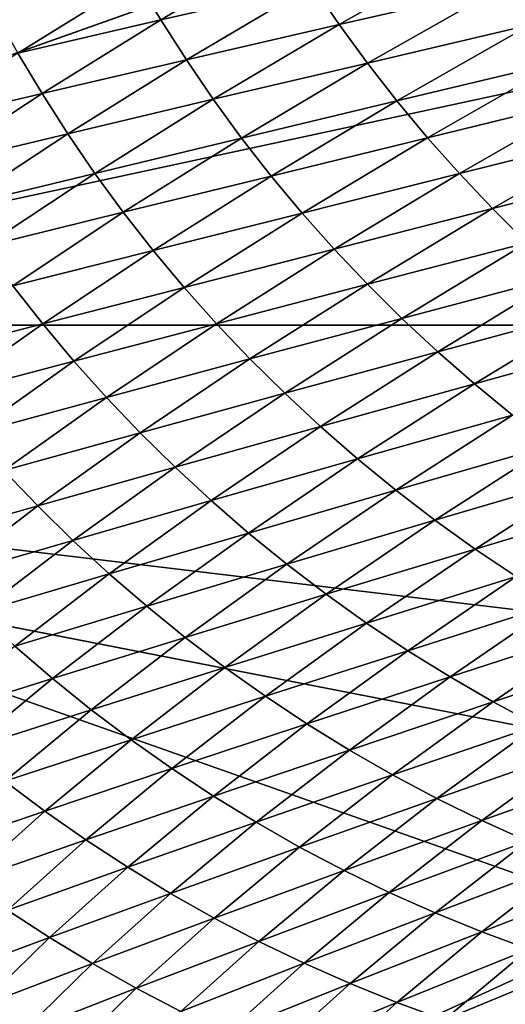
# Model space of a CAD drawing. Extents: x -54 to 446, y -6 to 1624.
# Tile 32 of 225: x -15.502 to -15.274, y 1554.858 to 1555.321. Entities that reach past the tile are written whole.
import ezdxf

# ---------------------------------------------------------------- set-up
doc = ezdxf.new("R2010")
doc.units = 0
doc.header["$LTSCALE"] = 46.933333
for name, color, linetype in [('1000', 7, 'CONTINUOUS'), ('1346', 7, 'CONTINUOUS'), ('1370', 7, 'CONTINUOUS'), ('1514', 7, 'CONTINUOUS'), ('1520', 7, 'CONTINUOUS'), ('974', 7, 'CONTINUOUS')]:
    doc.layers.add(name, color=color, linetype=linetype)

msp = doc.modelspace()

# ---------------------------------------------------------------- linework, layer by layer
at = {"layer": '1000', "color": 7, "linetype": 'CONTINUOUS'}
for points in [[(-15.995, 1555.13135, -0.4), (-15.76858, 1622.70779, -2.71141), (-13.61758, 1568, -8.40008), (-15.995, 1555.13135, -0.4)], [(-13.61758, 1565.59674, -8.40008), (-15.995, 1555.13135, -0.4), (-13.61758, 1568, -8.40008), (-13.61758, 1565.59674, -8.40008)], [(-13.61758, 1561.40326, -8.40008), (-15.995, 1555.13135, -0.4), (-13.61758, 1565.59674, -8.40008), (-13.61758, 1561.40326, -8.40008)], [(-13.61758, 1558, -8.40008), (-15.995, 1555.13135, -0.4), (-13.61758, 1561.40326, -8.40008), (-13.61758, 1558, -8.40008)], [(-13.45386, 1557.3112, -8.65988), (-15.995, 1555.13135, -0.4), (-13.61758, 1558, -8.40008), (-13.45386, 1557.3112, -8.65988)], [(-13.16788, 1556.92097, -9.08884), (-15.995, 1555.13135, -0.4), (-13.45386, 1557.3112, -8.65988), (-13.16788, 1556.92097, -9.08884)], [(-12.83956, 1556.67774, -9.54702), (-15.995, 1555.13135, -0.4), (-13.16788, 1556.92097, -9.08884), (-12.83956, 1556.67774, -9.54702)], [(-12.13891, 1556.5, -10.42338), (-15.995, 1555.13135, -0.4), (-12.83956, 1556.67774, -9.54702), (-12.13891, 1556.5, -10.42338)], [(-8.54071, 1554.23446, -13.52983), (-15.995, 1555.13135, -0.4), (-9.64452, 1556.5, -12.76649), (-8.54071, 1554.23446, -13.52983)], [(-9.64452, 1556.5, -12.76649), (-15.995, 1555.13135, -0.4), (-12.13891, 1556.5, -10.42338), (-9.64452, 1556.5, -12.76649)]]:
    msp.add_3dface(points, dxfattribs=at)
at = {"layer": '1346', "color": 7, "linetype": 'CONTINUOUS'}
for points in [[(-15.995, 1620.55017, -0.4), (-15.995, 1555.13135, -0.4), (-15.08628, 1620.55017, -0.4), (-15.995, 1620.55017, -0.4)], [(-15.995, 1555.13135, -0.4), (-15.08628, 1554.95407, -0.4), (-15.08628, 1620.55017, -0.4), (-15.995, 1555.13135, -0.4)], [(-15.995, 1555.13135, -0.4), (-15.78947, 1554.6319, -0.4), (-15.08628, 1554.95407, -0.4), (-15.995, 1555.13135, -0.4)], [(-15.78947, 1554.6319, -0.4), (-15.29239, 1554.4243, -0.4), (-15.08628, 1554.95407, -0.4), (-15.78947, 1554.6319, -0.4)], [(-15.29239, 1554.4243, -0.4), (-15.08628, 1554.4243, -0.4), (-15.08628, 1554.95407, -0.4), (-15.29239, 1554.4243, -0.4)]]:
    msp.add_3dface(points, dxfattribs=at)
at = {"layer": '1370', "color": 7, "linetype": 'CONTINUOUS'}
for points in [[(-15.29993, 1554.47769, 0.04261), (-9.9296, 1556.0576, 9.8693), (-15.3, 1554.48291, 0.08523), (-15.29993, 1554.47769, 0.04261)], [(-15.3, 1554.48291, 0.08523), (-9.9296, 1556.0576, 9.8693), (-15.29807, 1554.51251, 0.32473), (-15.3, 1554.48291, 0.08523)], [(-15.29985, 1554.47248), (-9.9296, 1556.0576, 9.8693), (-15.29993, 1554.47769, 0.04261), (-15.29985, 1554.47248)], [(-14, 1554.47248), (-9.9296, 1556.0576, 9.8693), (-15.29985, 1554.47248), (-14, 1554.47248)], [(-15.29807, 1554.51251, 0.32473), (-9.9296, 1556.0576, 9.8693), (-15.29268, 1554.54227, 0.56201), (-15.29807, 1554.51251, 0.32473)], [(-15.29268, 1554.54227, 0.56201), (-9.9296, 1556.0576, 9.8693), (-15.28382, 1554.57219, 0.79705), (-15.29268, 1554.54227, 0.56201)], [(-15.28382, 1554.57219, 0.79705), (-9.9296, 1556.0576, 9.8693), (-15.27148, 1554.60223, 1.02974), (-15.28382, 1554.57219, 0.79705)]]:
    msp.add_3dface(points, dxfattribs=at)
at = {"layer": '1514', "color": 7, "linetype": 'CONTINUOUS'}
for points in [[(-16, 1618.82723), (-16, 1619.82216), (-15.00018, 1555.1777), (-16, 1618.82723)], [(-15.00018, 1555.1777), (-16, 1619.82216), (-15.00018, 1619.82216), (-15.00018, 1555.1777)], [(-16, 1616.85158), (-16, 1618.82723), (-15.00018, 1555.1777), (-16, 1616.85158)], [(-16, 1614.87376), (-16, 1616.85158), (-15.00018, 1555.1777), (-16, 1614.87376)], [(-16, 1612.89379), (-16, 1614.87376), (-15.00018, 1555.1777), (-16, 1612.89379)], [(-16, 1610.91167), (-16, 1612.89379), (-15.00018, 1555.1777), (-16, 1610.91167)], [(-16, 1608.9274), (-16, 1610.91167), (-15.00018, 1555.1777), (-16, 1608.9274)], [(-16, 1606.94096), (-16, 1608.9274), (-15.00018, 1555.1777), (-16, 1606.94096)], [(-16, 1604.95238), (-16, 1606.94096), (-15.00018, 1555.1777), (-16, 1604.95238)], [(-16, 1602.96164), (-16, 1604.95238), (-15.00018, 1555.1777), (-16, 1602.96164)], [(-16, 1600.96874), (-16, 1602.96164), (-15.00018, 1555.1777), (-16, 1600.96874)], [(-16, 1598.97369), (-16, 1600.96874), (-15.00018, 1555.1777), (-16, 1598.97369)], [(-16, 1596.97649), (-16, 1598.97369), (-15.00018, 1555.1777), (-16, 1596.97649)], [(-16, 1594.97713), (-16, 1596.97649), (-15.00018, 1555.1777), (-16, 1594.97713)], [(-16, 1592.97561), (-16, 1594.97713), (-15.00018, 1555.1777), (-16, 1592.97561)], [(-16, 1590.97195), (-16, 1592.97561), (-15.00018, 1555.1777), (-16, 1590.97195)], [(-16, 1588.96612), (-16, 1590.97195), (-15.00018, 1555.1777), (-16, 1588.96612)], [(-16, 1587.77903), (-16, 1588.96612), (-15.00018, 1555.1777), (-16, 1587.77903)], [(-16, 1586.9722), (-16, 1587.77903), (-15.00018, 1555.1777), (-16, 1586.9722)], [(-16, 1584.99652), (-16, 1586.9722), (-15.00018, 1555.1777), (-16, 1584.99652)], [(-16, 1583.01876), (-16, 1584.99652), (-15.00018, 1555.1777), (-16, 1583.01876)], [(-16, 1581.03892), (-16, 1583.01876), (-15.00018, 1555.1777), (-16, 1581.03892)], [(-16, 1579.05699), (-16, 1581.03892), (-15.00018, 1555.1777), (-16, 1579.05699)], [(-16, 1577.07298), (-16, 1579.05699), (-15.00018, 1555.1777), (-16, 1577.07298)], [(-16, 1575.08689), (-16, 1577.07298), (-15.00018, 1555.1777), (-16, 1575.08689)], [(-16, 1573.09872), (-16, 1575.08689), (-15.00018, 1555.1777), (-16, 1573.09872)], [(-16, 1571.10847), (-16, 1573.09872), (-15.00018, 1555.1777), (-16, 1571.10847)], [(-16, 1569.11613), (-16, 1571.10847), (-15.00018, 1555.1777), (-16, 1569.11613)], [(-16, 1567.12172), (-16, 1569.11613), (-15.00018, 1555.1777), (-16, 1567.12172)], [(-16, 1565.12522), (-16, 1567.12172), (-15.00018, 1555.1777), (-16, 1565.12522)], [(-16, 1563.12664), (-16, 1565.12522), (-15.00018, 1555.1777), (-16, 1563.12664)], [(-16, 1561.12598), (-16, 1563.12664), (-15.00018, 1555.1777), (-16, 1561.12598)], [(-16, 1559.12324), (-16, 1561.12598), (-15.00018, 1555.1777), (-16, 1559.12324)], [(-16, 1557.11841), (-16, 1559.12324), (-15.00018, 1555.1777), (-16, 1557.11841)], [(-16, 1555.1777), (-16, 1557.11841), (-15.00018, 1555.1777), (-16, 1555.1777)], [(-16, 1555.1777), (-14, 1554.47248), (-15.79687, 1554.68106), (-16, 1555.1777)], [(-14, 1554.47248), (-16, 1555.1777), (-15.00018, 1555.1777), (-14, 1554.47248)]]:
    msp.add_3dface(points, dxfattribs=at)
at = {"layer": '1520', "color": 7, "linetype": 'CONTINUOUS'}
for points in [[(-15.43563, 1555.32134, 3.83999), (-15.37621, 1555.35636, 4.07865), (-15.44708, 1555.34027, 3.83924), (-15.43563, 1555.32134, 3.83999)], [(-15.43563, 1555.32134, 3.83999), (-15.36423, 1555.33765, 4.07877), (-15.37621, 1555.35636, 4.07865), (-15.43563, 1555.32134, 3.83999)], [(-15.35168, 1555.31917, 4.07844), (-15.28883, 1555.3547, 4.31658), (-15.36423, 1555.33765, 4.07877), (-15.35168, 1555.31917, 4.07844)], [(-15.35168, 1555.31917, 4.07844), (-15.27572, 1555.33662, 4.31551), (-15.28883, 1555.3547, 4.31658), (-15.35168, 1555.31917, 4.07844)], [(-15.26196, 1555.31892, 4.31383), (-15.19572, 1555.35495, 4.55124), (-15.27572, 1555.33662, 4.31551), (-15.26196, 1555.31892, 4.31383)], [(-15.50297, 1555.30572, 3.60033), (-15.44708, 1555.34027, 3.83924), (-15.51383, 1555.32496, 3.59855), (-15.50297, 1555.30572, 3.60033)], [(-15.50297, 1555.30572, 3.60033), (-15.43563, 1555.32134, 3.83999), (-15.44708, 1555.34027, 3.83924), (-15.50297, 1555.30572, 3.60033)], [(-15.42359, 1555.30254, 3.84025), (-15.36423, 1555.33765, 4.07877), (-15.43563, 1555.32134, 3.83999), (-15.42359, 1555.30254, 3.84025)], [(-15.42359, 1555.30254, 3.84025), (-15.35168, 1555.31917, 4.07844), (-15.36423, 1555.33765, 4.07877), (-15.42359, 1555.30254, 3.84025)], [(-15.33849, 1555.30101, 4.07757), (-15.27572, 1555.33662, 4.31551), (-15.35168, 1555.31917, 4.07844), (-15.33849, 1555.30101, 4.07757)], [(-15.33849, 1555.30101, 4.07757), (-15.26196, 1555.31892, 4.31383), (-15.27572, 1555.33662, 4.31551), (-15.33849, 1555.30101, 4.07757)], [(-15.49146, 1555.28668, 3.60119), (-15.43563, 1555.32134, 3.83999), (-15.50297, 1555.30572, 3.60033), (-15.49146, 1555.28668, 3.60119)], [(-15.49146, 1555.28668, 3.60119), (-15.42359, 1555.30254, 3.84025), (-15.43563, 1555.32134, 3.83999), (-15.49146, 1555.28668, 3.60119)], [(-15.41096, 1555.28398, 3.84009), (-15.35168, 1555.31917, 4.07844), (-15.42359, 1555.30254, 3.84025), (-15.41096, 1555.28398, 3.84009)], [(-15.41096, 1555.28398, 3.84009), (-15.33849, 1555.30101, 4.07757), (-15.35168, 1555.31917, 4.07844), (-15.41096, 1555.28398, 3.84009)], [(-15.32464, 1555.28323, 4.07614), (-15.26196, 1555.31892, 4.31383), (-15.33849, 1555.30101, 4.07757), (-15.32464, 1555.28323, 4.07614)], [(-15.32464, 1555.28323, 4.07614), (-15.24762, 1555.30167, 4.31163), (-15.26196, 1555.31892, 4.31383), (-15.32464, 1555.28323, 4.07614)], [(-15.55525, 1555.27154, 3.36138), (-15.49146, 1555.28668, 3.60119), (-15.50297, 1555.30572, 3.60033), (-15.55525, 1555.27154, 3.36138)], [(-15.47935, 1555.26779, 3.6016), (-15.42359, 1555.30254, 3.84025), (-15.49146, 1555.28668, 3.60119), (-15.47935, 1555.26779, 3.6016)], [(-15.47935, 1555.26779, 3.6016), (-15.41096, 1555.28398, 3.84009), (-15.42359, 1555.30254, 3.84025), (-15.47935, 1555.26779, 3.6016)], [(-15.39768, 1555.26574, 3.83943), (-15.33849, 1555.30101, 4.07757), (-15.41096, 1555.28398, 3.84009), (-15.39768, 1555.26574, 3.83943)], [(-15.39768, 1555.26574, 3.83943), (-15.32464, 1555.28323, 4.07614), (-15.33849, 1555.30101, 4.07757), (-15.39768, 1555.26574, 3.83943)], [(-15.3102, 1555.26591, 4.07421), (-15.24762, 1555.30167, 4.31163), (-15.32464, 1555.28323, 4.07614), (-15.3102, 1555.26591, 4.07421)], [(-15.3102, 1555.26591, 4.07421), (-15.2327, 1555.28487, 4.30895), (-15.24762, 1555.30167, 4.31163), (-15.3102, 1555.26591, 4.07421)], [(-15.54369, 1555.25239, 3.36236), (-15.49146, 1555.28668, 3.60119), (-15.55525, 1555.27154, 3.36138), (-15.54369, 1555.25239, 3.36236)], [(-15.54369, 1555.25239, 3.36236), (-15.47935, 1555.26779, 3.6016), (-15.49146, 1555.28668, 3.60119), (-15.54369, 1555.25239, 3.36236)], [(-15.29519, 1555.24903, 4.07183), (-15.2327, 1555.28487, 4.30895), (-15.3102, 1555.26591, 4.07421), (-15.29519, 1555.24903, 4.07183)], [(-15.29519, 1555.24903, 4.07183), (-15.21722, 1555.26848, 4.3058), (-15.2327, 1555.28487, 4.30895), (-15.29519, 1555.24903, 4.07183)], [(-15.46665, 1555.24915, 3.60162), (-15.41096, 1555.28398, 3.84009), (-15.47935, 1555.26779, 3.6016), (-15.46665, 1555.24915, 3.60162)], [(-15.46665, 1555.24915, 3.60162), (-15.39768, 1555.26574, 3.83943), (-15.41096, 1555.28398, 3.84009), (-15.46665, 1555.24915, 3.60162)], [(-15.38375, 1555.24789, 3.83824), (-15.32464, 1555.28323, 4.07614), (-15.39768, 1555.26574, 3.83943), (-15.38375, 1555.24789, 3.83824)], [(-15.38375, 1555.24789, 3.83824), (-15.3102, 1555.26591, 4.07421), (-15.32464, 1555.28323, 4.07614), (-15.38375, 1555.24789, 3.83824)], [(-15.53152, 1555.23341, 3.36292), (-15.47935, 1555.26779, 3.6016), (-15.54369, 1555.25239, 3.36236), (-15.53152, 1555.23341, 3.36292)], [(-15.53152, 1555.23341, 3.36292), (-15.46665, 1555.24915, 3.60162), (-15.47935, 1555.26779, 3.6016), (-15.53152, 1555.23341, 3.36292)], [(-15.36922, 1555.2305, 3.83659), (-15.3102, 1555.26591, 4.07421), (-15.38375, 1555.24789, 3.83824), (-15.36922, 1555.2305, 3.83659)], [(-15.36922, 1555.2305, 3.83659), (-15.29519, 1555.24903, 4.07183), (-15.3102, 1555.26591, 4.07421), (-15.36922, 1555.2305, 3.83659)], [(-15.27961, 1555.23258, 4.06901), (-15.21722, 1555.26848, 4.3058), (-15.29519, 1555.24903, 4.07183), (-15.27961, 1555.23258, 4.06901)], [(-15.27961, 1555.23258, 4.06901), (-15.20118, 1555.25249, 4.30221), (-15.21722, 1555.26848, 4.3058), (-15.27961, 1555.23258, 4.06901)], [(-15.45329, 1555.23085, 3.60117), (-15.39768, 1555.26574, 3.83943), (-15.46665, 1555.24915, 3.60162), (-15.45329, 1555.23085, 3.60117)], [(-15.45329, 1555.23085, 3.60117), (-15.38375, 1555.24789, 3.83824), (-15.39768, 1555.26574, 3.83943), (-15.45329, 1555.23085, 3.60117)], [(-15.26347, 1555.21654, 4.06579), (-15.20118, 1555.25249, 4.30221), (-15.27961, 1555.23258, 4.06901), (-15.26347, 1555.21654, 4.06579)], [(-15.51874, 1555.2147, 3.36312), (-15.46665, 1555.24915, 3.60162), (-15.53152, 1555.23341, 3.36292), (-15.51874, 1555.2147, 3.36312)], [(-15.51874, 1555.2147, 3.36312), (-15.45329, 1555.23085, 3.60117), (-15.46665, 1555.24915, 3.60162), (-15.51874, 1555.2147, 3.36312)], [(-15.43928, 1555.21293, 3.60023), (-15.38375, 1555.24789, 3.83824), (-15.45329, 1555.23085, 3.60117), (-15.43928, 1555.21293, 3.60023)], [(-15.43928, 1555.21293, 3.60023), (-15.36922, 1555.2305, 3.83659), (-15.38375, 1555.24789, 3.83824), (-15.43928, 1555.21293, 3.60023)], [(-15.35412, 1555.21356, 3.83452), (-15.29519, 1555.24903, 4.07183), (-15.36922, 1555.2305, 3.83659), (-15.35412, 1555.21356, 3.83452)], [(-15.35412, 1555.21356, 3.83452), (-15.27961, 1555.23258, 4.06901), (-15.29519, 1555.24903, 4.07183), (-15.35412, 1555.21356, 3.83452)], [(-15.50531, 1555.19633, 3.36289), (-15.45329, 1555.23085, 3.60117), (-15.51874, 1555.2147, 3.36312), (-15.50531, 1555.19633, 3.36289)], [(-15.50531, 1555.19633, 3.36289), (-15.43928, 1555.21293, 3.60023), (-15.45329, 1555.23085, 3.60117), (-15.50531, 1555.19633, 3.36289)], [(-15.42466, 1555.19546, 3.59886), (-15.36922, 1555.2305, 3.83659), (-15.43928, 1555.21293, 3.60023), (-15.42466, 1555.19546, 3.59886)], [(-15.42466, 1555.19546, 3.59886), (-15.35412, 1555.21356, 3.83452), (-15.36922, 1555.2305, 3.83659), (-15.42466, 1555.19546, 3.59886)], [(-15.33844, 1555.19705, 3.83204), (-15.27961, 1555.23258, 4.06901), (-15.35412, 1555.21356, 3.83452), (-15.33844, 1555.19705, 3.83204)], [(-15.33844, 1555.19705, 3.83204), (-15.26347, 1555.21654, 4.06579), (-15.27961, 1555.23258, 4.06901), (-15.33844, 1555.19705, 3.83204)], [(-15.3222, 1555.18096, 3.82917), (-15.26347, 1555.21654, 4.06579), (-15.33844, 1555.19705, 3.83204), (-15.3222, 1555.18096, 3.82917)], [(-15.3222, 1555.18096, 3.82917), (-15.24678, 1555.20093, 4.06216), (-15.26347, 1555.21654, 4.06579), (-15.3222, 1555.18096, 3.82917)], [(-15.49121, 1555.17835, 3.3622), (-15.43928, 1555.21293, 3.60023), (-15.50531, 1555.19633, 3.36289), (-15.49121, 1555.17835, 3.3622)], [(-15.49121, 1555.17835, 3.3622), (-15.42466, 1555.19546, 3.59886), (-15.43928, 1555.21293, 3.60023), (-15.49121, 1555.17835, 3.3622)], [(-15.40947, 1555.17846, 3.5971), (-15.35412, 1555.21356, 3.83452), (-15.42466, 1555.19546, 3.59886), (-15.40947, 1555.17846, 3.5971)], [(-15.40947, 1555.17846, 3.5971), (-15.33844, 1555.19705, 3.83204), (-15.35412, 1555.21356, 3.83452), (-15.40947, 1555.17846, 3.5971)], [(-15.3937, 1555.16189, 3.59496), (-15.33844, 1555.19705, 3.83204), (-15.40947, 1555.17846, 3.5971), (-15.3937, 1555.16189, 3.59496)], [(-15.3937, 1555.16189, 3.59496), (-15.3222, 1555.18096, 3.82917), (-15.33844, 1555.19705, 3.83204), (-15.3937, 1555.16189, 3.59496)], [(-15.3054, 1555.16531, 3.82593), (-15.24678, 1555.20093, 4.06216), (-15.3222, 1555.18096, 3.82917), (-15.3054, 1555.16531, 3.82593)], [(-15.3054, 1555.16531, 3.82593), (-15.22956, 1555.18578, 4.05818), (-15.24678, 1555.20093, 4.06216), (-15.3054, 1555.16531, 3.82593)], [(-15.55372, 1555.16221, 3.12467), (-15.49121, 1555.17835, 3.3622), (-15.50531, 1555.19633, 3.36289), (-15.55372, 1555.16221, 3.12467)], [(-15.47652, 1555.16082, 3.36112), (-15.42466, 1555.19546, 3.59886), (-15.49121, 1555.17835, 3.3622), (-15.47652, 1555.16082, 3.36112)], [(-15.47652, 1555.16082, 3.36112), (-15.40947, 1555.17846, 3.5971), (-15.42466, 1555.19546, 3.59886), (-15.47652, 1555.16082, 3.36112)], [(-15.28808, 1555.15014, 3.82234), (-15.22956, 1555.18578, 4.05818), (-15.3054, 1555.16531, 3.82593), (-15.28808, 1555.15014, 3.82234)], [(-15.28808, 1555.15014, 3.82234), (-15.21182, 1555.17113, 4.05384), (-15.22956, 1555.18578, 4.05818), (-15.28808, 1555.15014, 3.82234)], [(-15.53955, 1555.14416, 3.12424), (-15.49121, 1555.17835, 3.3622), (-15.55372, 1555.16221, 3.12467), (-15.53955, 1555.14416, 3.12424)], [(-15.53955, 1555.14416, 3.12424), (-15.47652, 1555.16082, 3.36112), (-15.49121, 1555.17835, 3.3622), (-15.53955, 1555.14416, 3.12424)], [(-15.46124, 1555.14375, 3.35967), (-15.40947, 1555.17846, 3.5971), (-15.47652, 1555.16082, 3.36112), (-15.46124, 1555.14375, 3.35967)], [(-15.46124, 1555.14375, 3.35967), (-15.3937, 1555.16189, 3.59496), (-15.40947, 1555.17846, 3.5971), (-15.46124, 1555.14375, 3.35967)], [(-15.37736, 1555.14576, 3.59245), (-15.3222, 1555.18096, 3.82917), (-15.3937, 1555.16189, 3.59496), (-15.37736, 1555.14576, 3.59245)], [(-15.37736, 1555.14576, 3.59245), (-15.3054, 1555.16531, 3.82593), (-15.3222, 1555.18096, 3.82917), (-15.37736, 1555.14576, 3.59245)], [(-15.27024, 1555.13547, 3.81843), (-15.21182, 1555.17113, 4.05384), (-15.28808, 1555.15014, 3.82234), (-15.27024, 1555.13547, 3.81843)], [(-15.36047, 1555.13008, 3.58959), (-15.3054, 1555.16531, 3.82593), (-15.37736, 1555.14576, 3.59245), (-15.36047, 1555.13008, 3.58959)], [(-15.36047, 1555.13008, 3.58959), (-15.28808, 1555.15014, 3.82234), (-15.3054, 1555.16531, 3.82593), (-15.36047, 1555.13008, 3.58959)], [(-15.52478, 1555.12657, 3.12344), (-15.47652, 1555.16082, 3.36112), (-15.53955, 1555.14416, 3.12424), (-15.52478, 1555.12657, 3.12344)], [(-15.52478, 1555.12657, 3.12344), (-15.46124, 1555.14375, 3.35967), (-15.47652, 1555.16082, 3.36112), (-15.52478, 1555.12657, 3.12344)], [(-15.44538, 1555.12713, 3.35786), (-15.3937, 1555.16189, 3.59496), (-15.46124, 1555.14375, 3.35967), (-15.44538, 1555.12713, 3.35786)], [(-15.44538, 1555.12713, 3.35786), (-15.37736, 1555.14576, 3.59245), (-15.3937, 1555.16189, 3.59496), (-15.44538, 1555.12713, 3.35786)], [(-15.34305, 1555.11488, 3.58641), (-15.28808, 1555.15014, 3.82234), (-15.36047, 1555.13008, 3.58959), (-15.34305, 1555.11488, 3.58641)], [(-15.34305, 1555.11488, 3.58641), (-15.27024, 1555.13547, 3.81843), (-15.28808, 1555.15014, 3.82234), (-15.34305, 1555.11488, 3.58641)], [(-15.42895, 1555.11096, 3.35572), (-15.37736, 1555.14576, 3.59245), (-15.44538, 1555.12713, 3.35786), (-15.42895, 1555.11096, 3.35572)], [(-15.42895, 1555.11096, 3.35572), (-15.36047, 1555.13008, 3.58959), (-15.37736, 1555.14576, 3.59245), (-15.42895, 1555.11096, 3.35572)], [(-15.50942, 1555.10945, 3.12231), (-15.46124, 1555.14375, 3.35967), (-15.52478, 1555.12657, 3.12344), (-15.50942, 1555.10945, 3.12231)], [(-15.50942, 1555.10945, 3.12231), (-15.44538, 1555.12713, 3.35786), (-15.46124, 1555.14375, 3.35967), (-15.50942, 1555.10945, 3.12231)], [(-15.32511, 1555.1002, 3.58292), (-15.27024, 1555.13547, 3.81843), (-15.34305, 1555.11488, 3.58641), (-15.32511, 1555.1002, 3.58292)], [(-15.32511, 1555.1002, 3.58292), (-15.25191, 1555.12134, 3.81421), (-15.27024, 1555.13547, 3.81843), (-15.32511, 1555.1002, 3.58292)], [(-15.49348, 1555.09279, 3.12085), (-15.44538, 1555.12713, 3.35786), (-15.50942, 1555.10945, 3.12231), (-15.49348, 1555.09279, 3.12085)], [(-15.49348, 1555.09279, 3.12085), (-15.42895, 1555.11096, 3.35572), (-15.44538, 1555.12713, 3.35786), (-15.49348, 1555.09279, 3.12085)], [(-15.41197, 1555.09525, 3.35324), (-15.36047, 1555.13008, 3.58959), (-15.42895, 1555.11096, 3.35572), (-15.41197, 1555.09525, 3.35324)], [(-15.41197, 1555.09525, 3.35324), (-15.34305, 1555.11488, 3.58641), (-15.36047, 1555.13008, 3.58959), (-15.41197, 1555.09525, 3.35324)], [(-15.30668, 1555.08607, 3.57913), (-15.25191, 1555.12134, 3.81421), (-15.32511, 1555.1002, 3.58292), (-15.30668, 1555.08607, 3.57913)], [(-15.30668, 1555.08607, 3.57913), (-15.23312, 1555.10776, 3.80971), (-15.25191, 1555.12134, 3.81421), (-15.30668, 1555.08607, 3.57913)], [(-15.39445, 1555.08004, 3.35046), (-15.34305, 1555.11488, 3.58641), (-15.41197, 1555.09525, 3.35324), (-15.39445, 1555.08004, 3.35046)], [(-15.39445, 1555.08004, 3.35046), (-15.32511, 1555.1002, 3.58292), (-15.34305, 1555.11488, 3.58641), (-15.39445, 1555.08004, 3.35046)], [(-15.554, 1555.07558, 2.88511), (-15.49348, 1555.09279, 3.12085), (-15.50942, 1555.10945, 3.12231), (-15.554, 1555.07558, 2.88511)], [(-15.47696, 1555.07658, 3.11906), (-15.42895, 1555.11096, 3.35572), (-15.49348, 1555.09279, 3.12085), (-15.47696, 1555.07658, 3.11906)], [(-15.47696, 1555.07658, 3.11906), (-15.41197, 1555.09525, 3.35324), (-15.42895, 1555.11096, 3.35572), (-15.47696, 1555.07658, 3.11906)], [(-15.28778, 1555.0725, 3.57508), (-15.23312, 1555.10776, 3.80971), (-15.30668, 1555.08607, 3.57913), (-15.28778, 1555.0725, 3.57508)], [(-15.28778, 1555.0725, 3.57508), (-15.21388, 1555.09476, 3.80494), (-15.23312, 1555.10776, 3.80971), (-15.28778, 1555.0725, 3.57508)], [(-15.37642, 1555.06535, 3.34739), (-15.32511, 1555.1002, 3.58292), (-15.39445, 1555.08004, 3.35046), (-15.37642, 1555.06535, 3.34739)], [(-15.37642, 1555.06535, 3.34739), (-15.30668, 1555.08607, 3.57913), (-15.32511, 1555.1002, 3.58292), (-15.37642, 1555.06535, 3.34739)], [(-15.45989, 1555.06084, 3.11697), (-15.41197, 1555.09525, 3.35324), (-15.47696, 1555.07658, 3.11906), (-15.45989, 1555.06084, 3.11697)], [(-15.45989, 1555.06084, 3.11697), (-15.39445, 1555.08004, 3.35046), (-15.41197, 1555.09525, 3.35324), (-15.45989, 1555.06084, 3.11697)], [(-15.26844, 1555.05952, 3.57078), (-15.21388, 1555.09476, 3.80494), (-15.28778, 1555.0725, 3.57508), (-15.26844, 1555.05952, 3.57078)], [(-15.53798, 1555.05887, 2.88399), (-15.49348, 1555.09279, 3.12085), (-15.554, 1555.07558, 2.88511), (-15.53798, 1555.05887, 2.88399)], [(-15.53798, 1555.05887, 2.88399), (-15.47696, 1555.07658, 3.11906), (-15.49348, 1555.09279, 3.12085), (-15.53798, 1555.05887, 2.88399)], [(-15.35789, 1555.05121, 3.34404), (-15.30668, 1555.08607, 3.57913), (-15.37642, 1555.06535, 3.34739), (-15.35789, 1555.05121, 3.34404)], [(-15.35789, 1555.05121, 3.34404), (-15.28778, 1555.0725, 3.57508), (-15.30668, 1555.08607, 3.57913), (-15.35789, 1555.05121, 3.34404)], [(-15.52139, 1555.04263, 2.88256), (-15.47696, 1555.07658, 3.11906), (-15.53798, 1555.05887, 2.88399), (-15.52139, 1555.04263, 2.88256)], [(-15.52139, 1555.04263, 2.88256), (-15.45989, 1555.06084, 3.11697), (-15.47696, 1555.07658, 3.11906), (-15.52139, 1555.04263, 2.88256)], [(-15.44228, 1555.04561, 3.11459), (-15.39445, 1555.08004, 3.35046), (-15.45989, 1555.06084, 3.11697), (-15.44228, 1555.04561, 3.11459)], [(-15.44228, 1555.04561, 3.11459), (-15.37642, 1555.06535, 3.34739), (-15.39445, 1555.08004, 3.35046), (-15.44228, 1555.04561, 3.11459)], [(-15.33889, 1555.03765, 3.34044), (-15.28778, 1555.0725, 3.57508), (-15.35789, 1555.05121, 3.34404), (-15.33889, 1555.03765, 3.34044)], [(-15.33889, 1555.03765, 3.34044), (-15.26844, 1555.05952, 3.57078), (-15.28778, 1555.0725, 3.57508), (-15.33889, 1555.03765, 3.34044)], [(-15.42416, 1555.03092, 3.11194), (-15.37642, 1555.06535, 3.34739), (-15.44228, 1555.04561, 3.11459), (-15.42416, 1555.03092, 3.11194)], [(-15.42416, 1555.03092, 3.11194), (-15.35789, 1555.05121, 3.34404), (-15.37642, 1555.06535, 3.34739), (-15.42416, 1555.03092, 3.11194)], [(-15.50423, 1555.02687, 2.88086), (-15.45989, 1555.06084, 3.11697), (-15.52139, 1555.04263, 2.88256), (-15.50423, 1555.02687, 2.88086)], [(-15.50423, 1555.02687, 2.88086), (-15.44228, 1555.04561, 3.11459), (-15.45989, 1555.06084, 3.11697), (-15.50423, 1555.02687, 2.88086)], [(-15.31945, 1555.02469, 3.3366), (-15.26844, 1555.05952, 3.57078), (-15.33889, 1555.03765, 3.34044), (-15.31945, 1555.02469, 3.3366)], [(-15.31945, 1555.02469, 3.3366), (-15.24867, 1555.04714, 3.56624), (-15.26844, 1555.05952, 3.57078), (-15.31945, 1555.02469, 3.3366)], [(-15.40554, 1555.01679, 3.10903), (-15.35789, 1555.05121, 3.34404), (-15.42416, 1555.03092, 3.11194), (-15.40554, 1555.01679, 3.10903)], [(-15.40554, 1555.01679, 3.10903), (-15.33889, 1555.03765, 3.34044), (-15.35789, 1555.05121, 3.34404), (-15.40554, 1555.01679, 3.10903)], [(-15.48654, 1555.01163, 2.87888), (-15.44228, 1555.04561, 3.11459), (-15.50423, 1555.02687, 2.88086), (-15.48654, 1555.01163, 2.87888)], [(-15.48654, 1555.01163, 2.87888), (-15.42416, 1555.03092, 3.11194), (-15.44228, 1555.04561, 3.11459), (-15.48654, 1555.01163, 2.87888)], [(-15.29959, 1555.01233, 3.33253), (-15.24867, 1555.04714, 3.56624), (-15.31945, 1555.02469, 3.3366), (-15.29959, 1555.01233, 3.33253)], [(-15.29959, 1555.01233, 3.33253), (-15.22849, 1555.03538, 3.5615), (-15.24867, 1555.04714, 3.56624), (-15.29959, 1555.01233, 3.33253)], [(-15.38646, 1555.00324, 3.10587), (-15.33889, 1555.03765, 3.34044), (-15.40554, 1555.01679, 3.10903), (-15.38646, 1555.00324, 3.10587)], [(-15.38646, 1555.00324, 3.10587), (-15.31945, 1555.02469, 3.3366), (-15.33889, 1555.03765, 3.34044), (-15.38646, 1555.00324, 3.10587)], [(-15.27931, 1555.00061, 3.32826), (-15.22849, 1555.03538, 3.5615), (-15.29959, 1555.01233, 3.33253), (-15.27931, 1555.00061, 3.32826)], [(-15.27931, 1555.00061, 3.32826), (-15.20792, 1555.02425, 3.55656), (-15.22849, 1555.03538, 3.5615), (-15.27931, 1555.00061, 3.32826)], [(-15.46834, 1554.99693, 2.87665), (-15.42416, 1555.03092, 3.11194), (-15.48654, 1555.01163, 2.87888), (-15.46834, 1554.99693, 2.87665)], [(-15.46834, 1554.99693, 2.87665), (-15.40554, 1555.01679, 3.10903), (-15.42416, 1555.03092, 3.11194), (-15.46834, 1554.99693, 2.87665)], [(-15.545, 1554.99334, 2.64493), (-15.48654, 1555.01163, 2.87888), (-15.50423, 1555.02687, 2.88086), (-15.545, 1554.99334, 2.64493)], [(-15.36692, 1554.99029, 3.10249), (-15.31945, 1555.02469, 3.3366), (-15.38646, 1555.00324, 3.10587), (-15.36692, 1554.99029, 3.10249)], [(-15.36692, 1554.99029, 3.10249), (-15.29959, 1555.01233, 3.33253), (-15.31945, 1555.02469, 3.3366), (-15.36692, 1554.99029, 3.10249)], [(-15.25864, 1554.98952, 3.32381), (-15.20792, 1555.02425, 3.55656), (-15.27931, 1555.00061, 3.32826), (-15.25864, 1554.98952, 3.32381)], [(-15.44964, 1554.9828, 2.87417), (-15.40554, 1555.01679, 3.10903), (-15.46834, 1554.99693, 2.87665), (-15.44964, 1554.9828, 2.87417)], [(-15.44964, 1554.9828, 2.87417), (-15.38646, 1555.00324, 3.10587), (-15.40554, 1555.01679, 3.10903), (-15.44964, 1554.9828, 2.87417)], [(-15.52723, 1554.97809, 2.64335), (-15.48654, 1555.01163, 2.87888), (-15.545, 1554.99334, 2.64493), (-15.52723, 1554.97809, 2.64335)], [(-15.52723, 1554.97809, 2.64335), (-15.46834, 1554.99693, 2.87665), (-15.48654, 1555.01163, 2.87888), (-15.52723, 1554.97809, 2.64335)], [(-15.34696, 1554.97796, 3.09889), (-15.29959, 1555.01233, 3.33253), (-15.36692, 1554.99029, 3.10249), (-15.34696, 1554.97796, 3.09889)], [(-15.34696, 1554.97796, 3.09889), (-15.27931, 1555.00061, 3.32826), (-15.29959, 1555.01233, 3.33253), (-15.34696, 1554.97796, 3.09889)], [(-15.43046, 1554.96927, 2.87146), (-15.38646, 1555.00324, 3.10587), (-15.44964, 1554.9828, 2.87417), (-15.43046, 1554.96927, 2.87146)], [(-15.43046, 1554.96927, 2.87146), (-15.36692, 1554.99029, 3.10249), (-15.38646, 1555.00324, 3.10587), (-15.43046, 1554.96927, 2.87146)], [(-15.32659, 1554.96627, 3.0951), (-15.27931, 1555.00061, 3.32826), (-15.34696, 1554.97796, 3.09889), (-15.32659, 1554.96627, 3.0951)], [(-15.32659, 1554.96627, 3.0951), (-15.25864, 1554.98952, 3.32381), (-15.27931, 1555.00061, 3.32826), (-15.32659, 1554.96627, 3.0951)], [(-15.50895, 1554.96339, 2.64153), (-15.46834, 1554.99693, 2.87665), (-15.52723, 1554.97809, 2.64335), (-15.50895, 1554.96339, 2.64153)], [(-15.50895, 1554.96339, 2.64153), (-15.44964, 1554.9828, 2.87417), (-15.46834, 1554.99693, 2.87665), (-15.50895, 1554.96339, 2.64153)], [(-15.41084, 1554.95634, 2.86853), (-15.36692, 1554.99029, 3.10249), (-15.43046, 1554.96927, 2.87146), (-15.41084, 1554.95634, 2.86853)], [(-15.41084, 1554.95634, 2.86853), (-15.34696, 1554.97796, 3.09889), (-15.36692, 1554.99029, 3.10249), (-15.41084, 1554.95634, 2.86853)], [(-15.30582, 1554.95523, 3.09113), (-15.25864, 1554.98952, 3.32381), (-15.32659, 1554.96627, 3.0951), (-15.30582, 1554.95523, 3.09113)], [(-15.30582, 1554.95523, 3.09113), (-15.23759, 1554.97909, 3.31919), (-15.25864, 1554.98952, 3.32381), (-15.30582, 1554.95523, 3.09113)], [(-15.49017, 1554.94927, 2.63949), (-15.44964, 1554.9828, 2.87417), (-15.50895, 1554.96339, 2.64153), (-15.49017, 1554.94927, 2.63949)], [(-15.49017, 1554.94927, 2.63949), (-15.43046, 1554.96927, 2.87146), (-15.44964, 1554.9828, 2.87417), (-15.49017, 1554.94927, 2.63949)], [(-15.28467, 1554.94485, 3.08699), (-15.23759, 1554.97909, 3.31919), (-15.30582, 1554.95523, 3.09113), (-15.28467, 1554.94485, 3.08699)], [(-15.28467, 1554.94485, 3.08699), (-15.21618, 1554.96934, 3.31443), (-15.23759, 1554.97909, 3.31919), (-15.28467, 1554.94485, 3.08699)], [(-15.39079, 1554.94404, 2.8654), (-15.34696, 1554.97796, 3.09889), (-15.41084, 1554.95634, 2.86853), (-15.39079, 1554.94404, 2.8654)], [(-15.39079, 1554.94404, 2.8654), (-15.32659, 1554.96627, 3.0951), (-15.34696, 1554.97796, 3.09889), (-15.39079, 1554.94404, 2.8654)], [(-15.47092, 1554.93574, 2.63722), (-15.43046, 1554.96927, 2.87146), (-15.49017, 1554.94927, 2.63949), (-15.47092, 1554.93574, 2.63722)], [(-15.47092, 1554.93574, 2.63722), (-15.41084, 1554.95634, 2.86853), (-15.43046, 1554.96927, 2.87146), (-15.47092, 1554.93574, 2.63722)], [(-15.37033, 1554.93238, 2.86208), (-15.32659, 1554.96627, 3.0951), (-15.39079, 1554.94404, 2.8654), (-15.37033, 1554.93238, 2.86208)], [(-15.37033, 1554.93238, 2.86208), (-15.30582, 1554.95523, 3.09113), (-15.32659, 1554.96627, 3.0951), (-15.37033, 1554.93238, 2.86208)], [(-15.26317, 1554.93516, 3.08271), (-15.21618, 1554.96934, 3.31443), (-15.28467, 1554.94485, 3.08699), (-15.26317, 1554.93516, 3.08271)], [(-15.546, 1554.93029, 2.40661), (-15.49017, 1554.94927, 2.63949), (-15.50895, 1554.96339, 2.64153), (-15.546, 1554.93029, 2.40661)], [(-15.45122, 1554.92284, 2.63475), (-15.41084, 1554.95634, 2.86853), (-15.47092, 1554.93574, 2.63722), (-15.45122, 1554.92284, 2.63475)], [(-15.45122, 1554.92284, 2.63475), (-15.39079, 1554.94404, 2.8654), (-15.41084, 1554.95634, 2.86853), (-15.45122, 1554.92284, 2.63475)], [(-15.34947, 1554.92138, 2.85859), (-15.30582, 1554.95523, 3.09113), (-15.37033, 1554.93238, 2.86208), (-15.34947, 1554.92138, 2.85859)], [(-15.34947, 1554.92138, 2.85859), (-15.28467, 1554.94485, 3.08699), (-15.30582, 1554.95523, 3.09113), (-15.34947, 1554.92138, 2.85859)], [(-15.52715, 1554.91618, 2.40498), (-15.49017, 1554.94927, 2.63949), (-15.546, 1554.93029, 2.40661), (-15.52715, 1554.91618, 2.40498)], [(-15.52715, 1554.91618, 2.40498), (-15.47092, 1554.93574, 2.63722), (-15.49017, 1554.94927, 2.63949), (-15.52715, 1554.91618, 2.40498)], [(-15.43108, 1554.91057, 2.63208), (-15.39079, 1554.94404, 2.8654), (-15.45122, 1554.92284, 2.63475), (-15.43108, 1554.91057, 2.63208)], [(-15.43108, 1554.91057, 2.63208), (-15.37033, 1554.93238, 2.86208), (-15.39079, 1554.94404, 2.8654), (-15.43108, 1554.91057, 2.63208)], [(-15.32823, 1554.91106, 2.85493), (-15.28467, 1554.94485, 3.08699), (-15.34947, 1554.92138, 2.85859), (-15.32823, 1554.91106, 2.85493)], [(-15.32823, 1554.91106, 2.85493), (-15.26317, 1554.93516, 3.08271), (-15.28467, 1554.94485, 3.08699), (-15.32823, 1554.91106, 2.85493)], [(-15.50783, 1554.90267, 2.40316), (-15.47092, 1554.93574, 2.63722), (-15.52715, 1554.91618, 2.40498), (-15.50783, 1554.90267, 2.40316)], [(-15.50783, 1554.90267, 2.40316), (-15.45122, 1554.92284, 2.63475), (-15.47092, 1554.93574, 2.63722), (-15.50783, 1554.90267, 2.40316)], [(-15.30664, 1554.90143, 2.85113), (-15.26317, 1554.93516, 3.08271), (-15.32823, 1554.91106, 2.85493), (-15.30664, 1554.90143, 2.85113)], [(-15.30664, 1554.90143, 2.85113), (-15.24134, 1554.92616, 3.07829), (-15.26317, 1554.93516, 3.08271), (-15.30664, 1554.90143, 2.85113)], [(-15.41054, 1554.89895, 2.62923), (-15.37033, 1554.93238, 2.86208), (-15.43108, 1554.91057, 2.63208), (-15.41054, 1554.89895, 2.62923)], [(-15.41054, 1554.89895, 2.62923), (-15.34947, 1554.92138, 2.85859), (-15.37033, 1554.93238, 2.86208), (-15.41054, 1554.89895, 2.62923)], [(-15.28472, 1554.8925, 2.8472), (-15.24134, 1554.92616, 3.07829), (-15.30664, 1554.90143, 2.85113), (-15.28472, 1554.8925, 2.8472)], [(-15.28472, 1554.8925, 2.8472), (-15.21925, 1554.91788, 3.07377), (-15.24134, 1554.92616, 3.07829), (-15.28472, 1554.8925, 2.8472)], [(-15.48805, 1554.88979, 2.40113), (-15.45122, 1554.92284, 2.63475), (-15.50783, 1554.90267, 2.40316), (-15.48805, 1554.88979, 2.40113)], [(-15.48805, 1554.88979, 2.40113), (-15.43108, 1554.91057, 2.63208), (-15.45122, 1554.92284, 2.63475), (-15.48805, 1554.88979, 2.40113)], [(-15.38959, 1554.88799, 2.62621), (-15.34947, 1554.92138, 2.85859), (-15.41054, 1554.89895, 2.62923), (-15.38959, 1554.88799, 2.62621)], [(-15.38959, 1554.88799, 2.62621), (-15.32823, 1554.91106, 2.85493), (-15.34947, 1554.92138, 2.85859), (-15.38959, 1554.88799, 2.62621)], [(-15.26252, 1554.88429, 2.84315), (-15.21925, 1554.91788, 3.07377), (-15.28472, 1554.8925, 2.8472), (-15.26252, 1554.88429, 2.84315)], [(-15.46784, 1554.87755, 2.39892), (-15.43108, 1554.91057, 2.63208), (-15.48805, 1554.88979, 2.40113), (-15.46784, 1554.87755, 2.39892)], [(-15.46784, 1554.87755, 2.39892), (-15.41054, 1554.89895, 2.62923), (-15.43108, 1554.91057, 2.63208), (-15.46784, 1554.87755, 2.39892)], [(-15.36827, 1554.87772, 2.62303), (-15.32823, 1554.91106, 2.85493), (-15.38959, 1554.88799, 2.62621), (-15.36827, 1554.87772, 2.62303)], [(-15.36827, 1554.87772, 2.62303), (-15.30664, 1554.90143, 2.85113), (-15.32823, 1554.91106, 2.85493), (-15.36827, 1554.87772, 2.62303)], [(-15.5412, 1554.87005, 2.16926), (-15.48805, 1554.88979, 2.40113), (-15.50783, 1554.90267, 2.40316), (-15.5412, 1554.87005, 2.16926)], [(-15.34659, 1554.86815, 2.61971), (-15.30664, 1554.90143, 2.85113), (-15.36827, 1554.87772, 2.62303), (-15.34659, 1554.86815, 2.61971)], [(-15.34659, 1554.86815, 2.61971), (-15.28472, 1554.8925, 2.8472), (-15.30664, 1554.90143, 2.85113), (-15.34659, 1554.86815, 2.61971)], [(-15.44722, 1554.86596, 2.39653), (-15.41054, 1554.89895, 2.62923), (-15.46784, 1554.87755, 2.39892), (-15.44722, 1554.86596, 2.39653)], [(-15.44722, 1554.86596, 2.39653), (-15.38959, 1554.88799, 2.62621), (-15.41054, 1554.89895, 2.62923), (-15.44722, 1554.86596, 2.39653)], [(-15.32458, 1554.85928, 2.61625), (-15.28472, 1554.8925, 2.8472), (-15.34659, 1554.86815, 2.61971), (-15.32458, 1554.85928, 2.61625)], [(-15.32458, 1554.85928, 2.61625), (-15.26252, 1554.88429, 2.84315), (-15.28472, 1554.8925, 2.8472), (-15.32458, 1554.85928, 2.61625)], [(-15.52136, 1554.85719, 2.16767), (-15.48805, 1554.88979, 2.40113), (-15.5412, 1554.87005, 2.16926), (-15.52136, 1554.85719, 2.16767)], [(-15.52136, 1554.85719, 2.16767), (-15.46784, 1554.87755, 2.39892), (-15.48805, 1554.88979, 2.40113), (-15.52136, 1554.85719, 2.16767)], [(-15.4262, 1554.85505, 2.39398), (-15.38959, 1554.88799, 2.62621), (-15.44722, 1554.86596, 2.39653), (-15.4262, 1554.85505, 2.39398)], [(-15.4262, 1554.85505, 2.39398), (-15.36827, 1554.87772, 2.62303), (-15.38959, 1554.88799, 2.62621), (-15.4262, 1554.85505, 2.39398)], [(-15.3023, 1554.85114, 2.61268), (-15.26252, 1554.88429, 2.84315), (-15.32458, 1554.85928, 2.61625), (-15.3023, 1554.85114, 2.61268)], [(-15.3023, 1554.85114, 2.61268), (-15.24011, 1554.8768, 2.839), (-15.26252, 1554.88429, 2.84315), (-15.3023, 1554.85114, 2.61268)], [(-15.50108, 1554.84498, 2.16591), (-15.46784, 1554.87755, 2.39892), (-15.52136, 1554.85719, 2.16767), (-15.50108, 1554.84498, 2.16591)], [(-15.50108, 1554.84498, 2.16591), (-15.44722, 1554.86596, 2.39653), (-15.46784, 1554.87755, 2.39892), (-15.50108, 1554.84498, 2.16591)], [(-15.40479, 1554.84483, 2.39128), (-15.36827, 1554.87772, 2.62303), (-15.4262, 1554.85505, 2.39398), (-15.40479, 1554.84483, 2.39128)], [(-15.40479, 1554.84483, 2.39128), (-15.34659, 1554.86815, 2.61971), (-15.36827, 1554.87772, 2.62303), (-15.40479, 1554.84483, 2.39128)], [(-15.2798, 1554.84374, 2.609), (-15.24011, 1554.8768, 2.839), (-15.3023, 1554.85114, 2.61268), (-15.2798, 1554.84374, 2.609)], [(-15.2798, 1554.84374, 2.609), (-15.21752, 1554.87006, 2.83475), (-15.24011, 1554.8768, 2.839), (-15.2798, 1554.84374, 2.609)], [(-15.38303, 1554.83532, 2.38843), (-15.34659, 1554.86815, 2.61971), (-15.40479, 1554.84483, 2.39128), (-15.38303, 1554.83532, 2.38843)], [(-15.38303, 1554.83532, 2.38843), (-15.32458, 1554.85928, 2.61625), (-15.34659, 1554.86815, 2.61971), (-15.38303, 1554.83532, 2.38843)], [(-15.25712, 1554.83708, 2.60521), (-15.21752, 1554.87006, 2.83475), (-15.2798, 1554.84374, 2.609), (-15.25712, 1554.83708, 2.60521)], [(-15.48038, 1554.83343, 2.16398), (-15.44722, 1554.86596, 2.39653), (-15.50108, 1554.84498, 2.16591), (-15.48038, 1554.83343, 2.16398)], [(-15.48038, 1554.83343, 2.16398), (-15.4262, 1554.85505, 2.39398), (-15.44722, 1554.86596, 2.39653), (-15.48038, 1554.83343, 2.16398)], [(-15.36094, 1554.82652, 2.38544), (-15.32458, 1554.85928, 2.61625), (-15.38303, 1554.83532, 2.38843), (-15.36094, 1554.82652, 2.38544)], [(-15.36094, 1554.82652, 2.38544), (-15.3023, 1554.85114, 2.61268), (-15.32458, 1554.85928, 2.61625), (-15.36094, 1554.82652, 2.38544)]]:
    msp.add_3dface(points, dxfattribs=at)
at = {"layer": '974', "color": 7, "linetype": 'CONTINUOUS'}
msp.add_3dface([(-15.995, 1555.13135, -0.4), (-8.54071, 1554.23446, -13.52983), (-15.78947, 1554.6319, -0.4), (-15.995, 1555.13135, -0.4)], dxfattribs=at)

doc.saveas('drawing.dxf')
